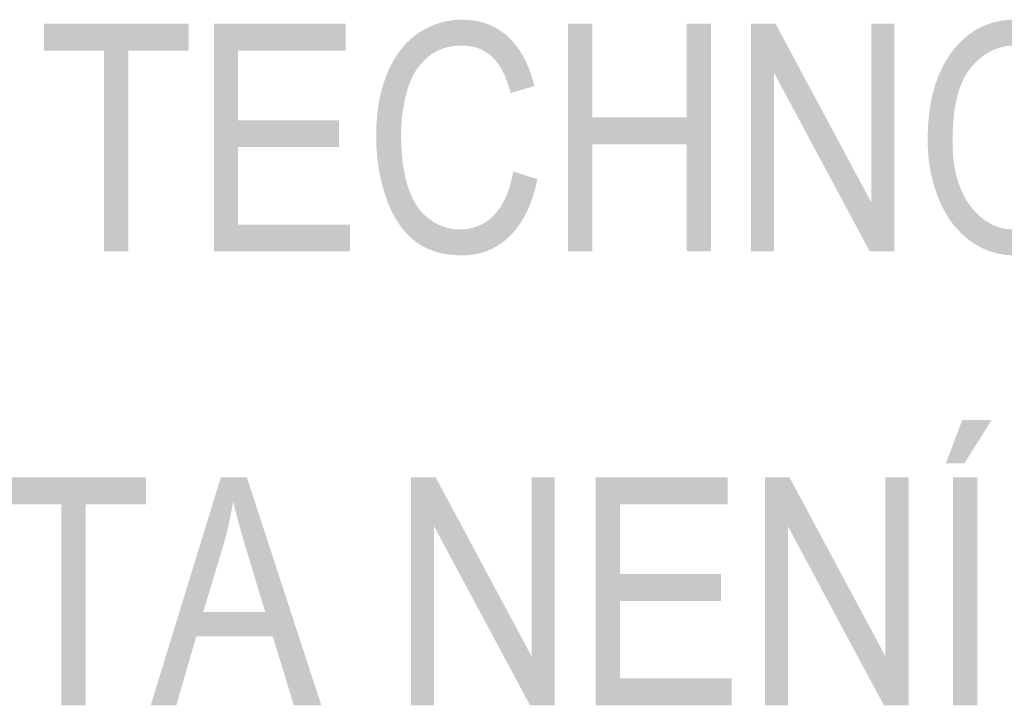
# Model space of a CAD drawing. Header units: millimetres. Extents: x 0 to 78750, y 0 to 63000.
# Tile 57 of 69: x 73755 to 74565, y 12892 to 13456. Entities that reach past the tile are written whole.
import ezdxf

# ---------------------------------------------------------------- set-up
doc = ezdxf.new("R2010")
doc.units = ezdxf.units.MM
doc.header["$LTSCALE"] = 1000
doc.layers.add('Text obecně', color=7, linetype='Continuous')

msp = doc.modelspace()

# ---------------------------------------------------------------- hatches: boundary and pattern name
at = {"layer": 'Text obecně', "linetype": 'Continuous', "lineweight": -3, "transparency": 33554687}
for points in [[(73824.28, 13265.06), (73824.28, 13430.41), (73774.89, 13430.41), (73774.89, 13452.56), (73893.79, 13452.56), (73893.79, 13430.41), (73844.17, 13430.41), (73844.17, 13265.06)], [(73914.6, 13265.06), (73914.6, 13452.56), (74023.21, 13452.56), (74023.21, 13430.41), (73934.49, 13430.41), (73934.49, 13373.1), (74017.61, 13373.1), (74017.61, 13350.95), (73934.49, 13350.95), (73934.49, 13287.21), (74026.64, 13287.21), (74026.64, 13265.06)], [(74160.98, 13330.89), (74180.87, 13324.62), (74180.09, 13320.8), (74179.16, 13317.2), (74178.22, 13313.61), (74177.13, 13310.24), (74176.04, 13306.87), (74174.78, 13303.72), (74173.54, 13300.58), (74172.13, 13297.67), (74170.73, 13294.75), (74169.17, 13292.06), (74167.61, 13289.38), (74165.9, 13286.91), (74164.18, 13284.45), (74162.31, 13282.21), (74160.44, 13279.99), (74158.41, 13277.97), (74156.38, 13275.97), (74154.24, 13274.21), (74152.1, 13272.45), (74149.86, 13270.95), (74147.59, 13269.45), (74145.23, 13268.19), (74142.86, 13266.93), (74140.39, 13265.93), (74137.91, 13264.92), (74135.32, 13264.17), (74132.73, 13263.42), (74130.02, 13262.92), (74127.32, 13262.42), (74124.51, 13262.16), (74121.69, 13261.91), (74118.76, 13261.91), (74115.73, 13261.91), (74112.84, 13262.1), (74109.94, 13262.3), (74107.19, 13262.69), (74104.45, 13263.07), (74101.84, 13263.65), (74099.24, 13264.23), (74096.77, 13265), (74094.31, 13265.78), (74091.98, 13266.73), (74089.65, 13267.7), (74087.47, 13268.86), (74085.29, 13270.02), (74083.25, 13271.37), (74081.21, 13272.72), (74079.31, 13274.26), (74077.41, 13275.8), (74075.62, 13277.52), (74073.83, 13279.24), (74072.16, 13281.12), (74070.49, 13283.02), (74068.93, 13285.07), (74067.37, 13287.14), (74065.93, 13289.37), (74064.48, 13291.61), (74063.15, 13294.01), (74061.82, 13296.42), (74060.6, 13299), (74059.39, 13301.58), (74058.28, 13304.34), (74057.17, 13307.09), (74056.18, 13310.01), (74055.19, 13312.94), (74054.32, 13315.92), (74053.45, 13318.9), (74052.71, 13321.94), (74051.97, 13324.97), (74051.34, 13328.06), (74050.73, 13331.14), (74050.23, 13334.28), (74049.74, 13337.43), (74049.37, 13340.62), (74048.99, 13343.82), (74048.75, 13347.07), (74048.5, 13350.32), (74048.37, 13353.63), (74048.25, 13356.93), (74048.25, 13360.29), (74048.25, 13363.95), (74048.39, 13367.5), (74048.53, 13371.04), (74048.81, 13374.47), (74049.09, 13377.89), (74049.51, 13381.2), (74049.93, 13384.52), (74050.49, 13387.71), (74051.05, 13390.9), (74051.75, 13393.98), (74052.45, 13397.06), (74053.29, 13400.02), (74054.13, 13402.98), (74055.11, 13405.82), (74056.09, 13408.67), (74057.21, 13411.39), (74058.33, 13414.11), (74059.57, 13416.68), (74060.81, 13419.25), (74062.16, 13421.64), (74063.52, 13424.04), (74064.99, 13426.27), (74066.46, 13428.51), (74068.06, 13430.58), (74069.65, 13432.65), (74071.36, 13434.56), (74073.07, 13436.47), (74074.91, 13438.21), (74076.73, 13439.95), (74078.68, 13441.53), (74080.63, 13443.1), (74082.69, 13444.52), (74084.77, 13445.94), (74086.89, 13447.18), (74089, 13448.41), (74091.17, 13449.48), (74093.34, 13450.54), (74095.56, 13451.42), (74097.79, 13452.31), (74100.06, 13453.01), (74102.34, 13453.72), (74104.66, 13454.25), (74106.99, 13454.78), (74109.37, 13455.14), (74111.74, 13455.49), (74114.18, 13455.67), (74116.61, 13455.84), (74119.09, 13455.84), (74121.9, 13455.84), (74124.6, 13455.62), (74127.31, 13455.4), (74129.9, 13454.95), (74132.49, 13454.5), (74134.97, 13453.83), (74137.45, 13453.16), (74139.82, 13452.26), (74142.19, 13451.37), (74144.44, 13450.25), (74146.7, 13449.13), (74148.84, 13447.78), (74150.98, 13446.44), (74153.01, 13444.87), (74155.04, 13443.3), (74156.96, 13441.51), (74158.88, 13439.72), (74160.66, 13437.74), (74162.43, 13435.77), (74164.05, 13433.62), (74165.69, 13431.45), (74167.17, 13429.12), (74168.65, 13426.78), (74169.99, 13424.26), (74171.32, 13421.75), (74172.51, 13419.04), (74173.71, 13416.34), (74174.75, 13413.46), (74175.8, 13410.57), (74176.7, 13407.5), (74177.6, 13404.44), (74178.36, 13401.19), (74158.8, 13395.44), (74158.15, 13398), (74157.43, 13400.38), (74156.7, 13402.76), (74155.9, 13404.97), (74155.1, 13407.17), (74154.23, 13409.21), (74153.36, 13411.24), (74152.41, 13413.11), (74151.46, 13414.97), (74150.44, 13416.66), (74149.42, 13418.35), (74148.33, 13419.86), (74147.23, 13421.38), (74146.06, 13422.72), (74144.9, 13424.06), (74143.66, 13425.22), (74142.41, 13426.39), (74141.09, 13427.41), (74139.77, 13428.42), (74138.37, 13429.3), (74136.97, 13430.18), (74135.49, 13430.91), (74134.01, 13431.64), (74132.45, 13432.22), (74130.88, 13432.8), (74129.24, 13433.24), (74127.6, 13433.67), (74125.88, 13433.97), (74124.16, 13434.26), (74122.36, 13434.41), (74120.56, 13434.55), (74118.68, 13434.55), (74116.51, 13434.55), (74114.44, 13434.39), (74112.36, 13434.23), (74110.38, 13433.91), (74108.39, 13433.58), (74106.5, 13433.09), (74104.6, 13432.61), (74102.8, 13431.96), (74100.98, 13431.32), (74099.27, 13430.51), (74097.55, 13429.7), (74095.92, 13428.73), (74094.29, 13427.76), (74092.74, 13426.63), (74091.21, 13425.49), (74089.76, 13424.19), (74088.3, 13422.9), (74086.96, 13421.5), (74085.61, 13420.09), (74084.38, 13418.58), (74083.14, 13417.06), (74082.01, 13415.44), (74080.88, 13413.81), (74079.86, 13412.07), (74078.84, 13410.33), (74077.93, 13408.49), (74077.02, 13406.63), (74076.21, 13404.68), (74075.4, 13402.72), (74074.71, 13400.65), (74074.01, 13398.57), (74073.43, 13396.4), (74072.25, 13392.03), (74071.36, 13387.61), (74070.48, 13383.17), (74069.89, 13378.68), (74069.3, 13374.18), (74069.01, 13369.61), (74068.72, 13365.05), (74068.72, 13360.41), (74068.72, 13357.43), (74068.8, 13354.53), (74068.89, 13351.64), (74069.06, 13348.84), (74069.24, 13346.04), (74069.5, 13343.34), (74069.76, 13340.63), (74070.11, 13338.03), (74070.46, 13335.42), (74070.9, 13332.91), (74071.33, 13330.39), (74071.85, 13327.97), (74072.37, 13325.56), (74072.98, 13323.23), (74073.6, 13320.91), (74074.29, 13318.68), (74074.99, 13316.45), (74075.78, 13314.36), (74076.57, 13312.27), (74077.46, 13310.33), (74078.36, 13308.38), (74079.34, 13306.58), (74080.33, 13304.76), (74081.41, 13303.1), (74082.5, 13301.43), (74083.67, 13299.91), (74084.86, 13298.39), (74086.13, 13297), (74087.41, 13295.62), (74088.78, 13294.37), (74090.15, 13293.13), (74091.63, 13292.03), (74093.1, 13290.93), (74094.6, 13289.96), (74096.1, 13289), (74097.63, 13288.17), (74099.16, 13287.35), (74100.73, 13286.65), (74102.28, 13285.96), (74103.88, 13285.41), (74105.47, 13284.86), (74107.1, 13284.45), (74108.71, 13284.03), (74110.36, 13283.76), (74112.02, 13283.48), (74113.7, 13283.35), (74115.39, 13283.21), (74117.1, 13283.21), (74119.18, 13283.21), (74121.19, 13283.4), (74123.19, 13283.58), (74125.11, 13283.96), (74127.04, 13284.33), (74128.88, 13284.9), (74130.73, 13285.46), (74132.49, 13286.21), (74134.26, 13286.97), (74135.94, 13287.9), (74137.62, 13288.84), (74139.23, 13289.97), (74140.83, 13291.09), (74142.36, 13292.41), (74143.89, 13293.72), (74145.33, 13295.22), (74146.77, 13296.73), (74148.1, 13298.41), (74149.43, 13300.09), (74150.64, 13301.96), (74151.85, 13303.83), (74152.95, 13305.87), (74154.04, 13307.92), (74155.02, 13310.15), (74156, 13312.38), (74156.86, 13314.79), (74157.72, 13317.2), (74158.47, 13319.79), (74159.21, 13322.38), (74159.84, 13325.15), (74160.47, 13327.93)], [(74206.14, 13265.06), (74206.14, 13452.56), (74226.03, 13452.56), (74226.03, 13375.53), (74303.78, 13375.53), (74303.78, 13452.56), (74323.67, 13452.56), (74323.67, 13265.06), (74303.78, 13265.06), (74303.78, 13353.38), (74226.03, 13353.38), (74226.03, 13265.06)], [(74356.59, 13265.06), (74356.59, 13452.56), (74376.91, 13452.56), (74455.83, 13305.29), (74455.83, 13452.56), (74474.81, 13452.56), (74474.81, 13265.06), (74454.5, 13265.06), (74375.57, 13412.32), (74375.57, 13265.06)], [(73789.18, 12891.56), (73789.18, 13056.91), (73739.79, 13056.91), (73739.79, 13079.06), (73858.69, 13079.06), (73858.69, 13056.91), (73809.07, 13056.91), (73809.07, 12891.56)], [(74076.94, 12891.56), (74076.94, 13079.06), (74097.26, 13079.06), (74176.19, 12931.8), (74176.19, 13079.06), (74195.16, 13079.06), (74195.16, 12891.56), (74174.85, 12891.56), (74095.92, 13038.82), (74095.92, 12891.56)], [(74228.89, 12891.56), (74228.89, 13079.06), (74337.5, 13079.06), (74337.5, 13056.91), (74248.79, 13056.91), (74248.79, 12999.6), (74331.9, 12999.6), (74331.9, 12977.44), (74248.79, 12977.44), (74248.79, 12913.71), (74340.93, 12913.71), (74340.93, 12891.56)], [(74368.14, 12891.56), (74368.14, 13079.06), (74388.46, 13079.06), (74467.38, 12931.8), (74467.38, 13079.06), (74486.36, 13079.06), (74486.36, 12891.56), (74466.05, 12891.56), (74387.12, 13038.82), (74387.12, 12891.56)]]:
    msp.add_hatch(color=7, dxfattribs=at).paths.add_polyline_path(points, flags=16)
h = msp.add_hatch(color=7, dxfattribs=at)
h.paths.add_polyline_path([(74502.14, 13356.39), (74502.14, 13362.22), (74502.45, 13367.73), (74502.76, 13373.25), (74503.39, 13378.45), (74504.02, 13383.65), (74504.96, 13388.54), (74505.9, 13393.42), (74507.15, 13397.98), (74508.41, 13402.55), (74509.97, 13406.79), (74511.54, 13411.05), (74513.42, 13414.98), (74515.3, 13418.91), (74517.5, 13422.53), (74519.69, 13426.15), (74522.2, 13429.44), (74524.71, 13432.75), (74527.39, 13435.63), (74530.08, 13438.52), (74532.95, 13440.99), (74535.83, 13443.47), (74538.88, 13445.53), (74541.94, 13447.6), (74545.17, 13449.25), (74548.41, 13450.9), (74551.83, 13452.13), (74555.25, 13453.37), (74558.84, 13454.2), (74562.45, 13455.02), (74566.23, 13455.43), (74570.02, 13455.84), (74573.98, 13455.84), (74576.58, 13455.84), (74579.11, 13455.65), (74581.64, 13455.46), (74584.11, 13455.07), (74586.58, 13454.69), (74588.99, 13454.1), (74591.39, 13453.52), (74593.73, 13452.75), (74596.07, 13451.97), (74598.35, 13451), (74600.62, 13450.04), (74602.84, 13448.87), (74605.06, 13447.71), (74607.21, 13446.35), (74609.35, 13445), (74611.44, 13443.45), (74613.52, 13441.9), (74615.49, 13440.2), (74617.45, 13438.49), (74619.28, 13436.63), (74621.12, 13434.78), (74622.83, 13432.77), (74624.55, 13430.76), (74626.14, 13428.6), (74627.72, 13426.44), (74629.19, 13424.13), (74630.65, 13421.81), (74632, 13419.35), (74633.34, 13416.87), (74634.56, 13414.26), (74635.78, 13411.64), (74636.87, 13408.87), (74637.96, 13406.09), (74638.92, 13403.22), (74639.88, 13400.36), (74640.7, 13397.4), (74641.52, 13394.44), (74642.21, 13391.4), (74642.88, 13388.34), (74643.43, 13385.2), (74643.98, 13382.06), (74644.39, 13378.82), (74644.8, 13375.58), (74645.08, 13372.25), (74645.35, 13368.92), (74645.48, 13365.5), (74645.62, 13362.08), (74645.62, 13358.56), (74645.62, 13355), (74645.48, 13351.52), (74645.33, 13348.05), (74645.05, 13344.68), (74644.76, 13341.31), (74644.32, 13338.02), (74643.89, 13334.74), (74643.32, 13331.56), (74642.75, 13328.37), (74642.02, 13325.28), (74641.31, 13322.18), (74640.44, 13319.18), (74639.58, 13316.18), (74638.57, 13313.27), (74637.56, 13310.37), (74636.41, 13307.56), (74635.26, 13304.74), (74633.99, 13302.1), (74632.71, 13299.45), (74631.33, 13296.98), (74629.93, 13294.51), (74628.42, 13292.21), (74626.91, 13289.91), (74625.28, 13287.79), (74623.65, 13285.66), (74621.9, 13283.69), (74620.15, 13281.73), (74618.28, 13279.95), (74616.41, 13278.16), (74614.42, 13276.55), (74612.42, 13274.93), (74610.31, 13273.48), (74608.2, 13272.04), (74606.05, 13270.77), (74603.9, 13269.51), (74601.7, 13268.42), (74599.51, 13267.34), (74597.27, 13266.44), (74595.03, 13265.53), (74592.76, 13264.81), (74590.49, 13264.08), (74588.16, 13263.54), (74585.84, 13263), (74583.49, 13262.64), (74581.13, 13262.28), (74578.72, 13262.1), (74576.33, 13261.91), (74573.88, 13261.91), (74571.23, 13261.91), (74568.65, 13262.11), (74566.07, 13262.31), (74563.57, 13262.71), (74561.06, 13263.11), (74558.62, 13263.71), (74556.19, 13264.31), (74553.82, 13265.11), (74551.45, 13265.91), (74549.16, 13266.91), (74546.86, 13267.9), (74544.64, 13269.1), (74542.41, 13270.3), (74540.25, 13271.7), (74538.09, 13273.1), (74536.01, 13274.7), (74533.93, 13276.3), (74531.97, 13278.04), (74530.01, 13279.78), (74528.18, 13281.67), (74526.35, 13283.56), (74524.64, 13285.6), (74522.93, 13287.63), (74521.36, 13289.82), (74519.77, 13291.99), (74518.32, 13294.33), (74516.87, 13296.65), (74515.54, 13299.12), (74514.21, 13301.59), (74513.01, 13304.22), (74511.81, 13306.84), (74510.74, 13309.6), (74509.66, 13312.36), (74508.72, 13315.17), (74507.78, 13317.97), (74506.97, 13320.82), (74506.17, 13323.66), (74505.5, 13326.55), (74504.82, 13329.43), (74504.29, 13332.35), (74503.75, 13335.28), (74503.34, 13338.24), (74502.94, 13341.21), (74502.68, 13344.21), (74502.41, 13347.22), (74502.27, 13350.26), (74502.14, 13353.31)], flags=16)
h.paths.add_polyline_path([(74522.6, 13356.07), (74522.6, 13351.83), (74522.83, 13347.82), (74523.06, 13343.81), (74523.51, 13340.03), (74523.97, 13336.24), (74524.65, 13332.69), (74525.34, 13329.13), (74526.25, 13325.79), (74527.16, 13322.46), (74528.3, 13319.34), (74529.44, 13316.24), (74530.81, 13313.34), (74532.17, 13310.46), (74533.77, 13307.8), (74535.37, 13305.14), (74537.19, 13302.7), (74539.01, 13300.27), (74540.95, 13298.13), (74542.89, 13296), (74544.94, 13294.17), (74547, 13292.35), (74549.17, 13290.82), (74551.34, 13289.31), (74553.63, 13288.08), (74555.91, 13286.87), (74558.32, 13285.95), (74560.72, 13285.03), (74563.23, 13284.43), (74565.76, 13283.81), (74568.39, 13283.51), (74571.03, 13283.21), (74573.78, 13283.21), (74576.58, 13283.21), (74579.26, 13283.51), (74581.93, 13283.82), (74584.49, 13284.44), (74587.04, 13285.05), (74589.47, 13285.98), (74591.9, 13286.9), (74594.21, 13288.13), (74596.51, 13289.36), (74598.69, 13290.89), (74600.88, 13292.43), (74602.94, 13294.28), (74605, 13296.13), (74606.93, 13298.28), (74608.86, 13300.43), (74610.67, 13302.89), (74612.48, 13305.36), (74614.07, 13308.07), (74615.65, 13310.79), (74617.01, 13313.76), (74618.37, 13316.74), (74619.5, 13319.98), (74620.63, 13323.21), (74621.53, 13326.7), (74622.44, 13330.19), (74623.12, 13333.94), (74623.8, 13337.69), (74624.25, 13341.7), (74624.71, 13345.71), (74624.93, 13349.97), (74625.15, 13354.23), (74625.15, 13358.75), (74625.15, 13361.61), (74625.06, 13364.38), (74624.96, 13367.15), (74624.77, 13369.83), (74624.57, 13372.51), (74624.29, 13375.09), (74623.99, 13377.68), (74623.61, 13380.18), (74623.22, 13382.68), (74622.73, 13385.08), (74622.25, 13387.49), (74621.68, 13389.8), (74621.09, 13392.11), (74620.42, 13394.34), (74619.74, 13396.56), (74618.96, 13398.7), (74618.19, 13400.83), (74617.33, 13402.84), (74616.46, 13404.86), (74615.51, 13406.75), (74614.55, 13408.64), (74613.51, 13410.42), (74612.47, 13412.19), (74611.34, 13413.84), (74610.21, 13415.5), (74608.99, 13417.03), (74607.76, 13418.57), (74606.45, 13419.98), (74605.14, 13421.39), (74603.74, 13422.69), (74602.34, 13423.98), (74600.84, 13425.16), (74599.36, 13426.33), (74597.82, 13427.36), (74596.28, 13428.38), (74594.71, 13429.27), (74593.13, 13430.15), (74591.49, 13430.88), (74589.87, 13431.61), (74588.2, 13432.2), (74586.52, 13432.79), (74584.8, 13433.23), (74583.09, 13433.67), (74581.32, 13433.97), (74579.56, 13434.26), (74577.75, 13434.41), (74575.94, 13434.55), (74574.09, 13434.55), (74571.45, 13434.55), (74568.91, 13434.27), (74566.36, 13433.99), (74563.91, 13433.42), (74561.46, 13432.86), (74559.1, 13432.01), (74556.74, 13431.16), (74554.47, 13430.03), (74552.21, 13428.9), (74550.03, 13427.49), (74547.85, 13426.08), (74545.77, 13424.37), (74543.68, 13422.68), (74541.69, 13420.71), (74539.7, 13418.72), (74537.8, 13416.46), (74535.91, 13414.2), (74534.24, 13411.56), (74532.57, 13408.93), (74531.15, 13405.91), (74529.73, 13402.89), (74528.54, 13399.49), (74527.35, 13396.1), (74526.41, 13392.32), (74525.45, 13388.55), (74524.74, 13384.39), (74524.03, 13380.24), (74523.55, 13375.71), (74523.07, 13371.18), (74522.84, 13366.27), (74522.6, 13361.36)])
h = msp.add_hatch(color=7, dxfattribs=at)
h.paths.add_polyline_path([(74523.06, 12891.56), (74523.06, 13079.06), (74542.95, 13079.06), (74542.95, 12891.56)], flags=16)
h.paths.add_polyline_path([(74517.11, 13090.64), (74530.61, 13126.51), (74554.84, 13126.51), (74532.32, 13090.64)], flags=16)
h = msp.add_hatch(color=7, dxfattribs=at)
h.paths.add_polyline_path([(73862.67, 12891.56), (73920.32, 13079.06), (73941.81, 13079.06), (74003.06, 12891.56), (73980.46, 12891.56), (73963.09, 12948.29), (73900.17, 12948.29), (73883.73, 12891.56)], flags=16)
h.paths.add_polyline_path([(73905.91, 12968.44), (73956.85, 12968.44), (73941.12, 13020.51), (73940.24, 13023.47), (73939.42, 13026.3), (73938.59, 13029.13), (73937.81, 13031.82), (73937.05, 13034.52), (73936.33, 13037.08), (73935.61, 13039.64), (73934.95, 13042.07), (73934.29, 13044.49), (73933.69, 13046.79), (73933.08, 13049.08), (73932.53, 13051.24), (73931.98, 13053.4), (73931.48, 13055.42), (73930.99, 13057.45), (73930.55, 13059.33), (73929.81, 13054.84), (73928.94, 13050.35), (73928.05, 13045.87), (73927.05, 13041.38), (73926.05, 13036.9), (73924.91, 13032.44), (73923.76, 13027.96), (73922.49, 13023.51)])

doc.saveas('drawing.dxf')
